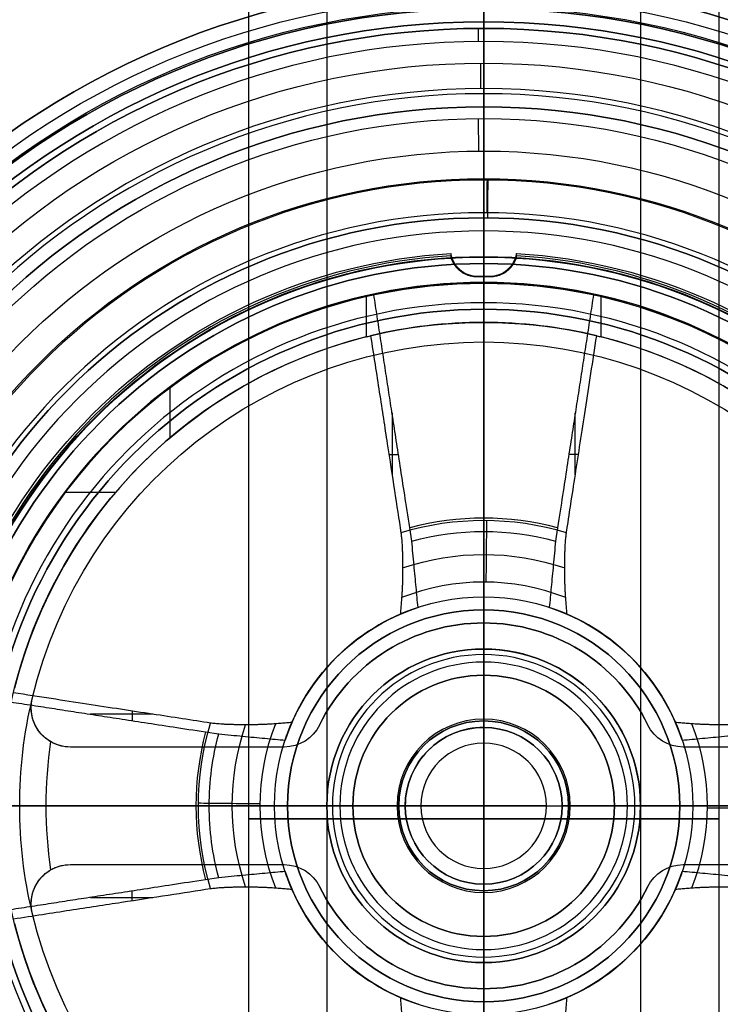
# Model space of a CAD drawing. Header units: centimetres. Extents: x -14.2 to 14.2, y -23.9 to 0.
# Tile 76 of 256: x -1.8 to 0.9, y -20.8 to -17. Entities that reach past the tile are written whole.
import ezdxf

# ---------------------------------------------------------------- set-up
doc = ezdxf.new("R2010")
doc.units = ezdxf.units.CM
doc.layers.add('Default', color=7, linetype='Continuous', true_color=0x000000)

# ---------------------------------------------------------------- blocks, each defined once
blk = doc.blocks.new('Block 10')
at = {"layer": 'Default'}
for p, q in [((-0.75, -11.9, 20), (-3.15, -11.9, 20)), ((0, -15.75, 19.25), (0, -11.9, 19.25)), ((0, -15.75, 20.75), (0, -11.9, 20.75)), ((0, -11.9, 16.85), (0, -11.9, 19.25)), ((0, -11.9, 20.75), (0, -11.9, 23.15)), ((3.15, -11.9, 20), (0.75, -11.9, 20)), ((0, -12.75, 16.85), (0, -12.75, 17.9)), ((0, -12.75, 17.9), (0, -13.05, 17.9)), ((0, -13.3696, 17.75), (0, -12.85, 16.85)), ((0, -13.483, 18.15), (0, -13.05, 17.9)), ((0, -13.483, 18.15), (0, -14.45, 18.15)), ((0, -13.75, 17), (0, -13.5, 17)), ((0, -13.5, 17), (0, -13.5, 17.898)), ((0, -13.75, 17), (0, -13.75, 17.9972)), ((0, -13.8026, 18), (0, -14.5905, 18)), ((-1.4086, -14.25, 18.8006), (-1.6005, -14.25, 18.8006)), ((-1.1994, -14.25, 18.5914), (-1.1994, -14.25, 18.3995)), ((-1.0916, -15.7748, 20), (-1.85, -14.45, 20)), ((0, -15.7748, 18.9084), (0, -14.45, 18.15)), ((-1.05, -16.25, 20), (-2, -14.5905, 20)), ((0, -16.25, 18.95), (0, -14.5905, 18)), ((-1.3446, -15.249, 20.3626), (-1.3446, -15.6674, 20.326)), ((-1.3446, -15.249, 19.6374), (-1.3446, -15.6674, 19.674)), ((-0.3626, -15.249, 18.6554), (-0.326, -15.6674, 18.6554)), ((0.3626, -15.249, 18.6554), (0.326, -15.6674, 18.6554)), ((-1.5041, -15.3864, 20.3506), (-1.2663, -15.3864, 20.3506)), ((-1.2663, -15.3864, 19.6494), (-1.5041, -15.3864, 19.6494)), ((-0.3506, -15.3864, 18.4959), (-0.3506, -15.3864, 18.7337)), ((0.3506, -15.3864, 18.7337), (0.3506, -15.3864, 18.4959)), ((-0.8, -15.75, 20), (-0.8562, -15.8062, 20)), ((-0.8, -15.75, 20), (-0.75, -15.75, 20)), ((0, -15.75, 19.2), (0, -15.75, 19.25)), ((0, -15.75, 20.75), (0, -15.75, 20.8)), ((0, -15.75, 19.2), (0, -15.8062, 19.1438)), ((0.75, -15.75, 20), (0.8, -15.75, 20)), ((0.8, -15.75, 20), (0.8562, -15.8062, 20)), ((0, -16.05, 17.2555), (0, -16.05, 17.3697)), ((0, -16.0861, 17.1579), (0, -16.3051, 16.9024)), ((0, -16.2832, 17.6055), (0, -16.1168, 17.4945)), ((0, -16.85, 20.5), (0, -16.25, 21.05)), ((0, -16.85, 19.5), (0, -16.25, 18.95)), ((0, -16.55, 17.975), (0, -16.35, 17.975)), ((0, -16.35, 17.7303), (0, -16.35, 17.975)), ((-0.3, -16.723, 20), (-0.6, -16.423, 20)), ((0, -16.423, 19.4), (0, -16.45, 19.4)), ((0, -16.423, 20.6), (0, -16.45, 20.6)), ((0.3, -16.723, 20), (0.6, -16.423, 20)), ((-0.023, -16.45, 17.975), (0.023, -16.45, 17.975)), ((0, -16.725, 20.325), (0, -16.45, 20.6)), ((0, -16.725, 19.675), (0, -16.45, 19.4)), ((0, -16.45, 16.95), (0, -16.45, 17.025)), ((0, -16.65, 17.025), (0, -16.45, 17.025)), ((0, -16.45, 17.275), (0, -16.45, 17.325)), ((0, -16.55, 17.275), (0, -16.45, 17.275)), ((0, -16.55, 17.325), (0, -16.45, 17.325)), ((0, -16.55, 17.8), (0, -16.55, 17.975)), ((0, -16.65, 17.9), (0, -16.55, 17.8)), ((0, -16.55, 17.275), (0, -16.55, 17.325)), ((0, -18.05, 17.9), (0, -16.65, 17.9)), ((-0.3, -19.05, 20), (-0.3, -16.723, 20)), ((0, -16.7, 17.075), (0, -16.7, 17.6)), ((0, -16.725, 19.675), (0, -16.85, 19.675)), ((0, -16.725, 20.325), (0, -16.85, 20.325)), ((0.3, -19.05, 20), (0.3, -16.723, 20)), ((-0.5, -16.85, 20), (-0.325, -16.85, 20)), ((0, -16.85, 19.5), (0, -16.85, 19.675)), ((0, -16.85, 20.325), (0, -16.85, 20.5)), ((0, -18.15, 17.75), (0, -16.85, 17.75)), ((0.325, -16.85, 20), (0.5, -16.85, 20)), ((0, -18.85, 18.1), (0, -18.05, 18.1)), ((0, -18.05, 17.9), (0, -18.05, 18.1)), ((0, -18.251, 17.925), (0, -18.15, 17.75)), ((0, -19.35, 17.925), (0, -18.251, 17.925)), ((-0.5, -18.85, 20), (-1.9, -18.85, 20)), ((-1.7311, -18.85, 19.625), (-1.7311, -19.4963, 19.625)), ((-1.7311, -18.85, 20.375), (-1.7311, -19.4963, 20.375)), ((-1.172, -18.85, 19.775), (-1.172, -19.4, 19.775)), ((-1.172, -18.85, 20.225), (-1.172, -19.4, 20.225)), ((0, -19.05, 19.7), (0, -18.85, 19.5)), ((0, -19.05, 20.3), (0, -18.85, 20.5)), ((0, -18.85, 18.1), (0, -18.85, 18.225)), ((0, -18.85, 19.3), (0, -18.85, 19.5)), ((0, -18.85, 20.5), (0, -18.85, 20.7)), ((0, -18.85, 19.3), (0, -19.4, 19.3)), ((0, -18.85, 18.225), (0, -19.5, 18.225)), ((0, -18.85, 20.7), (0, -19.4, 20.7)), ((1.9, -18.85, 20), (0.5, -18.85, 20)), ((-0.7628, -19.125, 19.775), (-1.5811, -19.125, 19.775)), ((-1.5811, -19.125, 20.225), (-0.7628, -19.125, 20.225)), ((1.5811, -19.125, 19.775), (0.7628, -19.125, 19.775)), ((0.7628, -19.125, 20.225), (1.5811, -19.125, 20.225)), ((0, -19.5, 18.075), (0, -19.35, 17.925)), ((-1.675, -19.4, 20), (-1.775, -19.5, 20)), ((-0.6, -19.4, 20), (-1.675, -19.4, 20)), ((0, -19.4, 19.3), (0, -19.4, 19.4)), ((0, -19.4, 20.6), (0, -19.4, 20.7)), ((0, -19.95, 19.4), (0, -19.4, 19.4)), ((0, -19.95, 20.6), (0, -19.4, 20.6)), ((1.675, -19.4, 20), (0.6, -19.4, 20)), ((0, -19.5, 18.075), (0, -19.5, 18.225)), ((0, -20, 19.45), (0, -19.95, 19.4)), ((0, -20, 20.55), (0, -19.95, 20.6)), ((-0.3, -20, 20), (-0.55, -20, 20)), ((-0.3, -20.29, 20), (-0.3, -20, 20)), ((0, -20, 19.45), (0, -20, 19.7)), ((0, -20, 20.3), (0, -20, 20.55)), ((0.55, -20, 20), (0.3, -20, 20)), ((0.3, -20.29, 20), (0.3, -20, 20)), ((-0.24, -20.35, 20), (-0.3, -20.29, 20)), ((0.24, -20.35, 20), (0.3, -20.29, 20)), ((0.24, -20.35, 20), (-0.24, -20.35, 20)), ((0, -20.35, 20.24), (0, -20.35, 19.76))]:
    blk.add_line(p, q, dxfattribs=at)
at = {"layer": 'Default', "extrusion": (0, 0, -1)}
for start, end in [(86.47188, 90), (90, 93.52812)]:
    blk.add_arc((0, -61.2125, -20), 49.6625, start, end, dxfattribs=at)
at = {"layer": 'Default', "extrusion": (1, 0, 0)}
blk.add_arc((-61.2125, 20), 49.6625, 356.47188, 0, dxfattribs=at)
at = {"layer": 'Default', "extrusion": (-1, 0, 0)}
for centre, radius, start, end in [((61.2125, 20), 49.6625, 176.47188, 180), ((13.8026, 17.5), 0.5, 127.2473, 150), ((13.8026, 17.5), 0.5, 90, 96.0419)]:
    blk.add_arc(centre, radius, start, end, dxfattribs=at)
at = {"layer": 'Default', "extrusion": (0, -1, 0)}
for centre, radius, start, end in [((0, 20, 11.6441), 3.0562, 0, 180), ((0, 20, 11.6441), 3.0562, 180, 0), ((0, 20, 11.7439), 3.15, 180, 0), ((0, 20, 11.7439), 3.15, 0, 180), ((0, 20, 11.9), 0.75, 180, 0), ((0, 20, 11.9), 0.75, 0, 180), ((0, 20, 12.75), 3.15, 0, 180), ((0, 20, 12.75), 3.15, 180, 0), ((0, 20, 12.8), 3.15, 0, 180), ((0, 20, 12.8), 3.15, 180, 0), ((0, 20, 12.85), 3.15, 180, 0), ((0, 20, 12.85), 3.15, 0, 180), ((0, 20, 12.9), 2.1, 0, 180), ((0, 20, 12.9), 2.1, 180, 0), ((0, 20, 13.483), 1.85, 0, 180), ((0, 20, 13.483), 1.85, 180, 0), ((0, 20, 13.5), 3, 0, 180), ((0, 20, 13.5), 3, 180, 0), ((0, 20, 13.5), 2.102, 0, 180), ((0, 20, 13.5), 2.102, 180, 0), ((0, 20, 13.75), 2.0028, 0, 180), ((0, 20, 13.8026), 2, 0, 180), ((0, 20, 13.8026), 2, 180, 0), ((0, 20, 13.9665), 1.85, 0, 180), ((0, 20, 13.9665), 1.85, 180, 0), ((0, 20, 14.1966), 2, 0, 180), ((0, 20, 14.1966), 2, 180, 0), ((0, 20, 14.25), 2, 283.0029, 346.9971), ((0, 20, 15.7748), 1.0916, 163.14, 196.86), ((0, 20, 15.75), 0.8, 156.5181, 203.4819), ((0, 20, 15.75), 0.8, 113.4819, 156.5181), ((0, 20, 15.75), 0.8, 203.4819, 246.5181), ((0, 20, 15.75), 0.8, 66.5181, 113.4819), ((0, 20, 15.75), 0.8, 246.5181, 293.4819), ((0, 20, 15.75), 0.8, 23.4819, 66.5181), ((0, 20, 15.75), 0.8, 293.4819, 336.5181), ((0, 20, 15.75), 0.8, 336.5181, 23.4819), ((0, 20, 15.85), 0.9619, 161.1962, 198.8038), ((0, 20, 15.85), 0.9619, 251.1962, 288.8038), ((0, 20, 16.05), 2.6303, 180, 0), ((0, 20, 16.0861), 2.8421, 180, 0), ((0, 20, 16.1168), 2.5055, 0, 180), ((0, 20, 16.1168), 2.5055, 180, 0), ((0, 20, 16.1364), 0.8, 110.8673, 159.1327), ((0, 20, 16.1364), 0.8, 200.8673, 249.1327), ((0, 20, 16.1364), 0.8, 20.8673, 69.1327), ((0, 20, 16.1364), 0.8, 290.8673, 339.1327), ((0, 20, 16.25), 1.05, 164.8156, 180), ((0, 20, 16.25), 1.05, 180, 195.1844), ((0, 20, 16.25), 1.05, 254.8156, 285.1844), ((0, 20, 16.3051), 3.0976, 180, 0), ((0, 20, 16.2832), 2.3945, 0, 180), ((0, 20, 16.35), 2.1175, 183.3842, 266.6158), ((0, 20, 16.35), 2.1175, 93.3842, 176.6158), ((0, 20, 16.35), 2.1175, 3.3842, 86.6158), ((0, 20, 16.35), 2.1175, 273.3842, 356.6158), ((0, 20, 16.423), 0.6, 180, 270), ((0, 20, 16.423), 0.6, 90, 180), ((0, 20, 16.423), 0.6, 270, 0), ((0, 20, 16.423), 0.6, 0, 90), ((0, 20, 16.45), 3.05, 180, 0), ((0, 20, 16.45), 3.05, 0, 180), ((0, 20, 16.45), 2.975, 180, 0), ((0, 20, 16.45), 2.975, 0, 180), ((0, 20, 16.45), 2.675, 180, 0), ((0, 20, 16.45), 2.675, 0, 180), ((0, 20, 16.4365), 0.6, 180, 0), ((0, 20, 16.4365), 0.6, 0, 180), ((0, 20, 16.45), 0.6, 0, 180), ((0, 20, 16.45), 0.6, 180, 0), ((0, 20, 16.55), 2.675, 180, 0), ((0, 20, 16.55), 2.675, 0, 180), ((0, 20, 16.55), 2.2, 0, 180), ((0, 20, 16.55), 2.1, 183.4125, 266.5875), ((0, 20, 16.55), 2.1, 93.4125, 176.5875), ((0, 20, 16.55), 2.1, 3.4125, 86.5875), ((0, 20, 16.55), 2.1, 273.4125, 356.5875), ((0, 20, 16.65), 3.05, 180, 0), ((0, 20, 16.65), 3.05, 0, 180), ((0, 20, 16.65), 2.1, 180, 0), ((0, 20, 16.65), 2.1, 0, 180), ((0, 20, 16.7), 2.4, 0, 180), ((0, 20, 16.7), 2.4, 180, 0), ((0, 20, 16.725), 0.325, 180, 0), ((0, 20, 16.725), 0.325, 0, 180), ((0, 20, 16.7875), 0.325, 180, 0), ((0, 20, 16.7875), 0.325, 0, 180), ((0, 20, 16.85), 2.25, 0, 180), ((0, 20, 16.85), 2.25, 180, 0), ((0, 20, 18.05), 1.9, 180, 0), ((0, 20, 18.05), 1.9, 0, 180), ((-1.5811, 19.625, 18.85), 0.15, 90, 193.3424), ((-1.5811, 20.375, 18.85), 0.15, 166.6576, 270), ((0, 20, 18.85), 1.775, 193.3424, 346.6576), ((0, 20, 18.85), 1.775, 13.3424, 166.6576), ((-0.7628, 19.625, 18.85), 0.15, 26.179, 90), ((-0.7628, 20.375, 18.85), 0.15, 270, 333.821), ((0, 20, 18.85), 0.5, 180, 0), ((0, 20, 18.85), 0.5, 0, 180), ((0.7628, 19.625, 18.85), 0.15, 90, 153.821), ((0.7628, 20.375, 18.85), 0.15, 206.179, 270), ((-0.7628, 19.625, 19.125), 0.15, 26.179, 90), ((-0.7628, 20.375, 19.125), 0.15, 270, 333.821), ((0, 20, 19.125), 0.7, 206.179, 333.821), ((0, 20, 19.125), 0.7, 26.179, 153.821), ((0.7628, 19.625, 19.125), 0.15, 90, 153.821), ((0.7628, 20.375, 19.125), 0.15, 206.179, 270), ((-1.5811, 19.625, 19.175), 0.15, 90, 193.3424), ((-1.5811, 20.375, 19.175), 0.15, 166.6576, 270), ((0, 20, 19.175), 1.775, 193.3424, 346.6576), ((0, 20, 19.175), 1.775, 13.3424, 166.6576), ((0, 20, 19.35), 2.075, 180, 0), ((-1.5811, 19.625, 19.4), 0.15, 90, 120.3385), ((-1.5811, 20.375, 19.4), 0.15, 239.6615, 270), ((-0.7628, 19.625, 19.4), 0.15, 26.179, 90), ((-0.7628, 20.375, 19.4), 0.15, 270, 333.821), ((0, 20, 19.4), 0.6, 180, 0), ((0, 20, 19.4), 0.6, 0, 180), ((0.7628, 19.625, 19.4), 0.15, 90, 153.821), ((0.7628, 20.375, 19.4), 0.15, 206.179, 270), ((0, 20, 19.5), 1.775, 166.6576, 193.3424), ((0, 20, 19.5), 1.775, 193.3424, 346.6576), ((0, 20, 19.5), 1.775, 13.3424, 166.6576), ((0, 20, 19.95), 0.6, 0, 180), ((0, 20, 20), 0.3, 90, 270), ((0, 20, 20), 0.3, 270, 90)]:
    blk.add_arc(centre, radius, start, end, dxfattribs=at)
at = {"layer": 'Default', "extrusion": (0, 1, 0)}
for centre, radius, start, end in [((0, 20, -11.822), 3.15, 180, 0), ((0, 20, -11.822), 3.15, 0, 180), ((0, 20, -11.9), 3.15, 180, 0), ((0, 20, -11.9), 3.15, 0, 180), ((0, 20, -12.75), 2.1, 0, 180), ((0, 20, -12.75), 2.1, 180, 0), ((0, 20, -13.05), 2.1, 0, 180), ((0, 20, -13.05), 2.1, 180, 0), ((0, 20, -13.3696), 2.25, 0, 180), ((0, 20, -13.3696), 2.25, 180, 0), ((0, 20, -13.625), 3, 0, 180), ((0, 20, -13.625), 3, 180, 360), ((0, 20, -13.75), 3, 0, 180), ((0, 20, -13.75), 3, 180, 0), ((0, 20, -13.75), 2.0028, 180, 0), ((0, 20, -13.825), 0.75, 180, 0), ((0, 20, -13.825), 0.75, 0, 180), ((0, 20, -14.25), 2, 13.0029, 76.9971), ((0, 20, -14.25), 2, 283.0029, 346.9971), ((0, 20, -14.25), 1.85, 14.078, 75.922), ((0, 20, -14.25), 1.85, 284.078, 345.922), ((0, 20, -14.25), 2, 103.0029, 166.9971), ((0, 20, -14.25), 1.85, 104.078, 165.922), ((0, 20, -14.25), 1.85, 194.078, 255.922), ((0, 20, -14.45), 1.85, 256.48, 283.52), ((0, 20, -14.5905), 2, 257.8716, 282.1284), ((0, 20, -15.75), 0.75, 180, 0), ((0, 20, -15.75), 0.75, 0, 180), ((0, 20, -15.7748), 1.0916, 253.14, 286.86), ((0, 20, -15.8062), 0.8562, 338.4973, 21.5027), ((0, 20, -15.8062), 0.8562, 248.4973, 291.5027), ((0, 20, -15.8062), 0.8562, 158.4973, 201.5027), ((0, 20, -16.05), 2.7445, 0, 180), ((0, 20, -16.05), 2.7445, 180, 0), ((0, 20, -16.05), 2.7445, 180, 0), ((0, 20, -16.05), 2.6303, 0, 180), ((0, 20, -16.0861), 2.8421, 0, 180), ((0, 20, -16.1612), 1.1008, 345.115, 14.885), ((0, 20, -16.1612), 1.1008, 255.115, 284.885), ((0, 20, -16.3051), 3.0976, 0, 180), ((0, 20, -16.2832), 2.3945, 180, 0), ((0, 20, -16.35), 2.2697, 0, 180), ((0, 20, -16.35), 2.2697, 180, 0), ((0, 20, -16.419), 3.15, 0, 180), ((0, 20, -16.419), 3.15, 180, 0), ((0, 20, -16.45), 2.725, 180, 0), ((0, 20, -16.45), 2.725, 0, 180), ((0, 20, -16.45), 2.1087, 273.3983, 356.6017), ((0, 20, -16.45), 2.1087, 183.3983, 266.6017), ((0, 20, -16.5), 2.725, 180, 360), ((0, 20, -16.5), 2.725, 0, 180), ((0, 20, -16.5), 2.675, 180, 0), ((0, 20, -16.5), 2.675, 0, 180), ((0, 20, -16.5345), 3.15, 0, 180), ((0, 20, -16.5345), 3.15, 180, 0), ((0, 20, -16.5227), 0.8, 18.2976, 71.7024), ((0, 20, -16.5227), 0.8, 288.2976, 341.7024), ((0, 20, -16.5227), 0.8, 108.2976, 161.7024), ((0, 20, -16.5227), 0.8, 198.2976, 251.7024), ((0, 20, -16.55), 3.05, 180, 0), ((0, 20, -16.55), 3.05, 0, 180), ((0, 20, -16.55), 2.975, 180, 0), ((0, 20, -16.55), 2.975, 0, 180), ((0, 20, -16.55), 2.725, 180, 0), ((0, 20, -16.55), 2.725, 0, 180), ((0, 20, -16.55), 2.2, 180, 0), ((0, 20, -16.65), 3.15, 0, 180), ((0, 20, -16.65), 3.15, 180, 0), ((0, 20, -16.65), 2.975, 180, 0), ((0, 20, -16.65), 2.975, 0, 180), ((0, 20, -16.6915), 0.3315, 270, 90), ((0, 20, -16.6915), 0.3315, 90, 270), ((0, 20, -16.7), 2.925, 0, 180), ((0, 20, -16.7), 2.925, 180, 0), ((0, 20, -16.7), 2.925, 0, 180), ((0, 20, -16.7), 2.925, 180, 0), ((0, 20, -16.7185), 0.3315, 0, 180), ((0, 20, -16.7185), 0.3315, 180, 0), ((0, 20, -16.723), 0.3, 270, 90), ((0, 20, -16.723), 0.3, 90, 270), ((0, 20, -16.764), 0.5788, 0, 180), ((0, 20, -16.764), 0.5788, 180, 0), ((0, 20, -16.85), 0.5, 0, 180), ((0, 20, -16.85), 0.5, 180, 0), ((0, 20, -16.85), 0.325, 180, 0), ((0, 20, -16.85), 0.325, 0, 180), ((0, 20, -17.35), 2.1, 180, 0), ((0, 20, -17.35), 2.1, 0, 180), ((0, 20, -17.5), 2.25, 0, 180), ((0, 20, -17.5), 2.25, 180, 0), ((0, 20, -17.8865), 0.3, 270, 90), ((0, 20, -17.8865), 0.3, 90, 270), ((0, 20, -18.05), 2.1, 180, 0), ((0, 20, -18.05), 2.1, 0, 180), ((0, 20, -18.15), 2.25, 0, 180), ((0, 20, -18.15), 2.25, 180, 0), ((0, 20, -18.251), 2.075, 180, 0), ((0, 20, -18.251), 2.075, 0, 180), ((0, 20, -18.45), 1.9, 180, 0), ((0, 20, -18.45), 1.9, 0, 180), ((0, 20, -18.8005), 2.075, 0, 180), ((0, 20, -18.8005), 2.075, 180, 0), ((0, 20, -18.85), 1.9, 180, 0), ((0, 20, -18.85), 1.9, 0, 180), ((0, 20, -18.85), 0.7, 206.179, 333.821), ((0, 20, -18.85), 0.7, 26.179, 153.821), ((0, 20, -19.05), 0.3, 270, 0), ((0, 20, -19.05), 0.3, 0, 90), ((0, 20, -19.05), 0.3, 180, 270), ((0, 20, -19.05), 0.3, 90, 180), ((0, 20, -19.35), 2.075, 0, 180), ((0, 20, -19.4), 1.675, 351.5705, 8.4295), ((0, 20, -19.4), 0.7, 206.179, 333.821), ((0, 20, -19.4), 0.7, 26.179, 153.821), ((0, 20, -19.5), 1.925, 0, 180), ((0, 20, -19.5), 1.925, 180, 0), ((0, 20, -19.675), 0.6, 180, 0), ((0, 20, -19.675), 0.6, 0, 180), ((0, 20, -19.95), 0.6, 180, 0), ((0, 20, -20), 0.55, 180, 0), ((0, 20, -20), 0.55, 0, 180), ((0, 20, -20.145), 0.3, 270, 90), ((0, 20, -20.145), 0.3, 90, 270), ((0, 20, -20.29), 0.3, 270, 90), ((0, 20, -20.29), 0.3, 90, 270), ((0, 20, -20.35), 0.24, 270, 90), ((0, 20, -20.35), 0.24, 90, 270)]:
    blk.add_arc(centre, radius, start, end, dxfattribs=at)
at = {"layer": 'Default', "extrusion": (-0.010009, 0, 0.99995)}
blk.add_arc((-0.7617, -15.7006, 19.999), 0.1494, 209.79, 315, dxfattribs=at)
at = {"layer": 'Default', "extrusion": (-0.99995, 0, -0.010009)}
blk.add_arc((15.7006, 19.0371, -0.2002), 0.1494, 299.79, 45, dxfattribs=at)
at = {"layer": 'Default', "extrusion": (0.010009, 0, -0.99995)}
blk.add_arc((-1.1621, -15.7006, -19.999), 0.1494, 209.79, 315, dxfattribs=at)
at = {"layer": 'Default', "extrusion": (0.999968, 0, -0.007962)}
blk.add_arc((-16.2, 17.3691, -0.1592), 0.15, 0, 56.3099, dxfattribs=at)
at = {"layer": 'Default', "extrusion": (0.99999, 0, -0.004438)}
blk.add_arc((-16.2, 17.2553, -0.0888), 0.15, 319.3987, 0, dxfattribs=at)
at = {"layer": 'Default', "extrusion": (0.999983, 0, 0.005875)}
blk.add_arc((-16.2, 17.7299, 0.1175), 0.15, 180, 236.3099, dxfattribs=at)
at = {"layer": 'Default', "extrusion": (0.999978, 0, -0.006705)}
blk.add_arc((-16.65, 17.0746, -0.1341), 0.05, 180, 270, dxfattribs=at)
at = {"layer": 'Default', "extrusion": (0.999979, 0, 0.006542)}
blk.add_arc((-16.85, 17.5996, 0.1308), 0.15, 0, 90, dxfattribs=at)
at = {"layer": 'Default'}
for points, degree in [([(-0.75, -15.75, 20), (-0.75, -13.825, 20), (-0.75, -11.9, 20)], 2), ([(0.75, -11.9, 20), (0.75, -13.825, 20), (0.75, -15.75, 20)], 2), ([(-0.4202, -14.5905, 18.0446), (-0.4301, -14.477, 18.0468), (-0.4401, -14.3635, 18.049), (-0.45, -14.25, 18.0513)], 3), ([(-0.45, -14.25, 18.0513), (-0.45, -14.25, 18.1284), (-0.45, -14.25, 18.2056)], 2), ([(-0.45, -14.25, 18.2056), (-0.4442, -14.3167, 18.2041), (-0.4383, -14.3833, 18.2027), (-0.4325, -14.45, 18.2013)], 3), ([(0.45, -14.25, 18.0513), (0.4401, -14.3635, 18.049), (0.4301, -14.477, 18.0468), (0.4202, -14.5905, 18.0446)], 3), ([(0.4325, -14.45, 18.2013), (0.4383, -14.3833, 18.2027), (0.4442, -14.3167, 18.2041), (0.45, -14.25, 18.2056)], 3), ([(0.45, -14.25, 18.2056), (0.45, -14.25, 18.1284), (0.45, -14.25, 18.0513)], 2), ([(-1.7987, -14.45, 20.4325), (-1.7236, -14.5824, 20.4209), (-1.5795, -14.8359, 20.3987), (-1.3829, -15.1818, 20.3685), (-1.2041, -15.4956, 20.341), (-1.0959, -15.6851, 20.3244), (-1.0447, -15.7748, 20.3166)], 3), ([(-1.0447, -15.7748, 19.6834), (-1.1144, -15.6529, 19.6727), (-1.2631, -15.3921, 19.6499), (-1.5132, -14.9528, 19.6115), (-1.7003, -14.6234, 19.5827), (-1.7987, -14.45, 19.5675)], 3), ([(-0.4325, -14.45, 18.2013), (-0.4209, -14.5824, 18.2764), (-0.3987, -14.8359, 18.4205), (-0.3685, -15.1818, 18.6171), (-0.341, -15.4956, 18.7959), (-0.3244, -15.6851, 18.9041), (-0.3166, -15.7748, 18.9553)], 3), ([(0.3166, -15.7748, 18.9553), (0.3273, -15.6529, 18.8856), (0.3501, -15.3921, 18.7369), (0.3885, -14.9528, 18.4868), (0.4173, -14.6234, 18.2997), (0.4325, -14.45, 18.2013)], 3), ([(-1.0133, -16.25, 20.275), (-1.0599, -16.1682, 20.2822), (-1.1478, -16.0137, 20.2957), (-1.2621, -15.8127, 20.3133), (-1.3636, -15.634, 20.3289), (-1.4553, -15.4723, 20.3431), (-1.5408, -15.3216, 20.3562), (-1.6234, -15.1761, 20.369), (-1.7064, -15.0298, 20.3818), (-1.7894, -14.8832, 20.3946), (-1.8725, -14.7367, 20.4074), (-1.9278, -14.6392, 20.4159), (-1.9554, -14.5905, 20.4202)], 3), ([(-1.9554, -14.5905, 19.5798), (-1.9276, -14.6395, 19.5841), (-1.872, -14.7375, 19.5927), (-1.7883, -14.8852, 19.6056), (-1.7046, -15.0329, 19.6185), (-1.6211, -15.1801, 19.6314), (-1.5382, -15.3263, 19.6442), (-1.4525, -15.4773, 19.6574), (-1.3608, -15.6389, 19.6715), (-1.2597, -15.8169, 19.6871), (-1.1463, -16.0164, 19.7045), (-1.0594, -16.1692, 19.7179), (-1.0133, -16.25, 19.725)], 3), ([(-0.275, -16.25, 18.9867), (-0.2822, -16.1682, 18.9401), (-0.2957, -16.0137, 18.8522), (-0.3133, -15.8127, 18.7379), (-0.3289, -15.634, 18.6364), (-0.3431, -15.4723, 18.5447), (-0.3562, -15.3216, 18.4592), (-0.369, -15.1761, 18.3766), (-0.3818, -15.0298, 18.2936), (-0.3946, -14.8832, 18.2106), (-0.4074, -14.7367, 18.1275), (-0.4159, -14.6392, 18.0722), (-0.4202, -14.5905, 18.0446)], 3), ([(0.4202, -14.5905, 18.0446), (0.4159, -14.6395, 18.0724), (0.4073, -14.7375, 18.128), (0.3944, -14.8852, 18.2117), (0.3815, -15.0329, 18.2954), (0.3686, -15.1801, 18.3789), (0.3558, -15.3263, 18.4618), (0.3426, -15.4773, 18.5475), (0.3285, -15.6389, 18.6392), (0.3129, -15.8169, 18.7403), (0.2955, -16.0164, 18.8537), (0.2821, -16.1692, 18.9406), (0.275, -16.25, 18.9867)], 3), ([(-1.0447, -15.7748, 20.3166), (-1.0422, -15.779, 20.3162), (-1.037, -15.7873, 20.3155), (-1.0277, -15.7989, 20.3145), (-1.0173, -15.8095, 20.3136), (-1.0058, -15.8191, 20.3127), (-0.9931, -15.8277, 20.312), (-0.9796, -15.8349, 20.3113), (-0.9652, -15.8409, 20.3108), (-0.9501, -15.8455, 20.3104), (-0.9344, -15.8485, 20.3101), (-0.9183, -15.8501, 20.31), (-0.9019, -15.85, 20.31), (-0.8855, -15.8484, 20.3102), (-0.8692, -15.8451, 20.3104), (-0.8531, -15.8402, 20.3109), (-0.8377, -15.8338, 20.3114), (-0.823, -15.826, 20.3121), (-0.8091, -15.8168, 20.3129), (-0.8007, -15.8099, 20.3135), (-0.7966, -15.8062, 20.3138)], 3), ([(-0.7966, -15.8062, 19.6862), (-0.8007, -15.8099, 19.6865), (-0.8091, -15.8168, 19.6871), (-0.823, -15.826, 19.6879), (-0.8377, -15.8338, 19.6886), (-0.8531, -15.8402, 19.6891), (-0.8692, -15.8451, 19.6896), (-0.8855, -15.8484, 19.6898), (-0.9019, -15.85, 19.69), (-0.9183, -15.8501, 19.69), (-0.9344, -15.8485, 19.6899), (-0.9501, -15.8455, 19.6896), (-0.9652, -15.8409, 19.6892), (-0.9796, -15.8349, 19.6887), (-0.9931, -15.8277, 19.688), (-1.0058, -15.8191, 19.6873), (-1.0173, -15.8095, 19.6864), (-1.0277, -15.7989, 19.6855), (-1.037, -15.7873, 19.6845), (-1.0422, -15.779, 19.6838), (-1.0447, -15.7748, 19.6834)], 3), ([(-0.7966, -15.8062, 20.3138), (-0.7892, -15.7996, 20.3144), (-0.7747, -15.7865, 20.3156), (-0.7538, -15.7678, 20.3172), (-0.7403, -15.7558, 20.3183), (-0.7337, -15.75, 20.3188)], 3), ([(-0.7337, -15.75, 19.6812), (-0.7403, -15.7558, 19.6817), (-0.7538, -15.7678, 19.6828), (-0.7747, -15.7865, 19.6844), (-0.7892, -15.7996, 19.6856), (-0.7966, -15.8062, 19.6862)], 3), ([(-0.7337, -15.75, 20.3188), (-0.7435, -16.0075, 20.2962), (-0.7521, -16.2651, 20.2737), (-0.7596, -16.5227, 20.2512)], 3), ([(-0.7596, -16.5227, 19.7488), (-0.7521, -16.2651, 19.7263), (-0.7435, -16.0075, 19.7038), (-0.7337, -15.75, 19.6812)], 3), ([(-0.3188, -15.75, 20.7337), (-0.3183, -15.7558, 20.7403), (-0.3172, -15.7678, 20.7538), (-0.3156, -15.7865, 20.7747), (-0.3144, -15.7996, 20.7892), (-0.3138, -15.8062, 20.7966)], 3), ([(-0.2512, -16.5227, 20.7596), (-0.2737, -16.2651, 20.7521), (-0.2962, -16.0075, 20.7435), (-0.3188, -15.75, 20.7337)], 3), ([(-0.3138, -15.8062, 19.2034), (-0.3144, -15.7996, 19.2108), (-0.3156, -15.7865, 19.2253), (-0.3172, -15.7678, 19.2462), (-0.3183, -15.7558, 19.2597), (-0.3188, -15.75, 19.2663)], 3), ([(-0.3188, -15.75, 19.2663), (-0.2962, -16.0075, 19.2565), (-0.2737, -16.2651, 19.2479), (-0.2512, -16.5227, 19.2404)], 3), ([(-0.3166, -15.7748, 18.9553), (-0.3162, -15.779, 18.9578), (-0.3155, -15.7873, 18.963), (-0.3145, -15.7989, 18.9723), (-0.3136, -15.8095, 18.9827), (-0.3127, -15.8191, 18.9942), (-0.312, -15.8277, 19.0069), (-0.3113, -15.8349, 19.0204), (-0.3108, -15.8409, 19.0348), (-0.3104, -15.8455, 19.0499), (-0.3101, -15.8485, 19.0656), (-0.31, -15.8501, 19.0817), (-0.31, -15.85, 19.0981), (-0.3102, -15.8484, 19.1145), (-0.3104, -15.8451, 19.1308), (-0.3109, -15.8402, 19.1469), (-0.3114, -15.8338, 19.1623), (-0.3121, -15.826, 19.177), (-0.3129, -15.8168, 19.1909), (-0.3135, -15.8099, 19.1993), (-0.3138, -15.8062, 19.2034)], 3), ([(0.3188, -15.75, 20.7337), (0.2962, -16.0075, 20.7435), (0.2737, -16.2651, 20.7521), (0.2512, -16.5227, 20.7596)], 3), ([(0.2512, -16.5227, 19.2404), (0.2737, -16.2651, 19.2479), (0.2962, -16.0075, 19.2565), (0.3188, -15.75, 19.2663)], 3), ([(0.3138, -15.8062, 19.2034), (0.3135, -15.8099, 19.1993), (0.3129, -15.8168, 19.1909), (0.3121, -15.826, 19.177), (0.3114, -15.8338, 19.1623), (0.3109, -15.8402, 19.1469), (0.3104, -15.8451, 19.1308), (0.3102, -15.8484, 19.1145), (0.31, -15.85, 19.0981), (0.31, -15.8501, 19.0817), (0.3101, -15.8485, 19.0656), (0.3104, -15.8455, 19.0499), (0.3108, -15.8409, 19.0348), (0.3113, -15.8349, 19.0204), (0.312, -15.8277, 19.0069), (0.3127, -15.8191, 18.9942), (0.3136, -15.8095, 18.9827), (0.3145, -15.7989, 18.9723), (0.3155, -15.7873, 18.963), (0.3162, -15.779, 18.9578), (0.3166, -15.7748, 18.9553)], 3), ([(0.3138, -15.8062, 20.7966), (0.3144, -15.7996, 20.7892), (0.3156, -15.7865, 20.7747), (0.3172, -15.7678, 20.7538), (0.3183, -15.7558, 20.7403), (0.3188, -15.75, 20.7337)], 3), ([(0.3188, -15.75, 19.2663), (0.3183, -15.7558, 19.2597), (0.3172, -15.7678, 19.2462), (0.3156, -15.7865, 19.2253), (0.3144, -15.7996, 19.2108), (0.3138, -15.8062, 19.2034)], 3), ([(0.7337, -15.75, 20.3188), (0.7403, -15.7558, 20.3183), (0.7538, -15.7678, 20.3172), (0.7747, -15.7865, 20.3156), (0.7892, -15.7996, 20.3144), (0.7966, -15.8062, 20.3138)], 3), ([(0.7596, -16.5227, 20.2512), (0.7521, -16.2651, 20.2737), (0.7435, -16.0075, 20.2962), (0.7337, -15.75, 20.3188)], 3), ([(0.7966, -15.8062, 19.6862), (0.7892, -15.7996, 19.6856), (0.7747, -15.7865, 19.6844), (0.7538, -15.7678, 19.6828), (0.7403, -15.7558, 19.6817), (0.7337, -15.75, 19.6812)], 3), ([(0.7337, -15.75, 19.6812), (0.7435, -16.0075, 19.7038), (0.7521, -16.2651, 19.7263), (0.7596, -16.5227, 19.7488)], 3), ([(0.7966, -15.8062, 20.3138), (0.8007, -15.8099, 20.3135), (0.8091, -15.8168, 20.3129), (0.823, -15.826, 20.3121), (0.8377, -15.8338, 20.3114), (0.8531, -15.8402, 20.3109), (0.8692, -15.8451, 20.3104), (0.8855, -15.8484, 20.3102), (0.9019, -15.85, 20.31), (0.9183, -15.8501, 20.31), (0.9344, -15.8485, 20.3101), (0.9501, -15.8455, 20.3104), (0.9652, -15.8409, 20.3108), (0.9796, -15.8349, 20.3113), (0.9931, -15.8277, 20.312), (1.0058, -15.8191, 20.3127), (1.0173, -15.8095, 20.3136), (1.0277, -15.7989, 20.3145), (1.037, -15.7873, 20.3155), (1.0422, -15.779, 20.3162), (1.0447, -15.7748, 20.3166)], 3), ([(1.0447, -15.7748, 19.6834), (1.0422, -15.779, 19.6838), (1.037, -15.7873, 19.6845), (1.0277, -15.7989, 19.6855), (1.0173, -15.8095, 19.6864), (1.0058, -15.8191, 19.6873), (0.9931, -15.8277, 19.688), (0.9796, -15.8349, 19.6887), (0.9652, -15.8409, 19.6892), (0.9501, -15.8455, 19.6896), (0.9344, -15.8485, 19.6899), (0.9183, -15.8501, 19.69), (0.9019, -15.85, 19.69), (0.8855, -15.8484, 19.6898), (0.8692, -15.8451, 19.6896), (0.8531, -15.8402, 19.6891), (0.8377, -15.8338, 19.6886), (0.823, -15.826, 19.6879), (0.8091, -15.8168, 19.6871), (0.8007, -15.8099, 19.6865), (0.7966, -15.8062, 19.6862)], 3), ([(-1.05, -16.25, 20), (-0.775, -16.55, 20), (-0.5, -16.85, 20)], 2), ([(-0.7596, -16.5227, 20.2512), (-0.7841, -16.4966, 20.2535), (-0.8355, -16.4415, 20.2583), (-0.9199, -16.3508, 20.2662), (-0.9813, -16.2845, 20.272), (-1.0133, -16.25, 20.275)], 3), ([(-1.0133, -16.25, 19.725), (-0.9816, -16.2843, 19.728), (-0.9204, -16.3502, 19.7337), (-0.836, -16.441, 19.7417), (-0.7843, -16.4963, 19.7465), (-0.7596, -16.5227, 19.7488)], 3), ([(-0.2512, -16.5227, 19.2404), (-0.2535, -16.4966, 19.2159), (-0.2583, -16.4415, 19.1645), (-0.2662, -16.3508, 19.0801), (-0.272, -16.2845, 19.0187), (-0.275, -16.25, 18.9867)], 3), ([(0.275, -16.25, 18.9867), (0.272, -16.2843, 19.0184), (0.2663, -16.3502, 19.0796), (0.2583, -16.441, 19.164), (0.2535, -16.4963, 19.2157), (0.2512, -16.5227, 19.2404)], 3), ([(0.5, -16.85, 20), (0.775, -16.55, 20), (1.05, -16.25, 20)], 2), ([(1.0133, -16.25, 20.275), (0.9816, -16.2843, 20.272), (0.9204, -16.3502, 20.2663), (0.836, -16.441, 20.2583), (0.7843, -16.4963, 20.2535), (0.7596, -16.5227, 20.2512)], 3), ([(0.7596, -16.5227, 19.7488), (0.7841, -16.4966, 19.7465), (0.8355, -16.4415, 19.7417), (0.9199, -16.3508, 19.7338), (0.9813, -16.2845, 19.728), (1.0133, -16.25, 19.725)], 3), ([(-0.125, -16.35, 17.8862), (-0.125, -16.3723, 17.8882), (-0.125, -16.4169, 17.8921), (-0.125, -16.4836, 17.8979), (-0.125, -16.5279, 17.9018), (-0.125, -16.55, 17.9037)], 3), ([(-0.0212, -16.35, 17.975), (-0.0251, -16.35, 17.975), (-0.0327, -16.35, 17.9746), (-0.044, -16.35, 17.9727), (-0.055, -16.35, 17.9696), (-0.0657, -16.35, 17.9654), (-0.0757, -16.35, 17.96), (-0.0852, -16.35, 17.9535), (-0.0939, -16.35, 17.9461), (-0.1018, -16.35, 17.9377), (-0.1086, -16.35, 17.9286), (-0.1145, -16.35, 17.9187), (-0.1192, -16.35, 17.9083), (-0.1228, -16.35, 17.8974), (-0.1244, -16.35, 17.89), (-0.125, -16.35, 17.8862)], 3), ([(-0.0212, -16.35, 17.975), (-0.0216, -16.373, 17.975), (-0.0223, -16.4185, 17.975), (-0.0237, -16.4851, 17.975), (-0.0249, -16.5285, 17.975), (-0.0255, -16.55, 17.975)], 3), ([(0.0212, -16.35, 17.975), (0, -16.35, 17.975), (-0.0212, -16.35, 17.975)], 2), ([(0.0212, -16.35, 17.975), (0.0216, -16.373, 17.975), (0.0223, -16.4185, 17.975), (0.0237, -16.4851, 17.975), (0.0249, -16.5285, 17.975), (0.0255, -16.55, 17.975)], 3), ([(0.125, -16.35, 17.8862), (0.1244, -16.35, 17.89), (0.1228, -16.35, 17.8974), (0.1192, -16.35, 17.9083), (0.1145, -16.35, 17.9187), (0.1086, -16.35, 17.9286), (0.1018, -16.35, 17.9377), (0.0939, -16.35, 17.9461), (0.0852, -16.35, 17.9535), (0.0757, -16.35, 17.96), (0.0657, -16.35, 17.9654), (0.055, -16.35, 17.9696), (0.044, -16.35, 17.9727), (0.0327, -16.35, 17.9746), (0.0251, -16.35, 17.975), (0.0212, -16.35, 17.975)], 3), ([(0.125, -16.55, 17.9037), (0.125, -16.5279, 17.9018), (0.125, -16.4836, 17.8979), (0.125, -16.4169, 17.8921), (0.125, -16.3723, 17.8882), (0.125, -16.35, 17.8862)], 3), ([(-0.6, -16.45, 20), (-0.6, -16.4365, 20), (-0.6, -16.423, 20)], 2), ([(0, -16.723, 19.7), (0, -16.573, 19.55), (0, -16.423, 19.4)], 2), ([(0, -16.423, 20.6), (0, -16.573, 20.45), (0, -16.723, 20.3)], 2), ([(0.6, -16.423, 20), (0.6, -16.4365, 20), (0.6, -16.45, 20)], 2), ([(-0.6, -16.45, 20), (-0.4625, -16.5875, 20), (-0.325, -16.725, 20)], 2), ([(0.325, -16.725, 20), (0.4625, -16.5875, 20), (0.6, -16.45, 20)], 2), ([(-0.125, -16.55, 17.9037), (-0.1237, -16.55, 17.9075), (-0.1208, -16.55, 17.9148), (-0.1151, -16.55, 17.9253), (-0.1083, -16.55, 17.935), (-0.1004, -16.55, 17.944), (-0.0916, -16.55, 17.9519), (-0.0819, -16.55, 17.9589), (-0.0715, -16.55, 17.9646), (-0.0605, -16.55, 17.9692), (-0.0491, -16.55, 17.9725), (-0.0374, -16.55, 17.9746), (-0.0295, -16.55, 17.975), (-0.0255, -16.55, 17.975)], 3), ([(-0.0255, -16.55, 17.975), (0, -16.55, 17.975), (0.0255, -16.55, 17.975)], 2), ([(0.0255, -16.55, 17.975), (0.0295, -16.55, 17.975), (0.0374, -16.55, 17.9746), (0.0491, -16.55, 17.9725), (0.0605, -16.55, 17.9692), (0.0715, -16.55, 17.9646), (0.0819, -16.55, 17.9589), (0.0916, -16.55, 17.9519), (0.1004, -16.55, 17.944), (0.1083, -16.55, 17.935), (0.1151, -16.55, 17.9253), (0.1208, -16.55, 17.9148), (0.1237, -16.55, 17.9075), (0.125, -16.55, 17.9037)], 3), ([(-0.325, -16.85, 20), (-0.325, -16.7875, 20), (-0.325, -16.725, 20)], 2), ([(0, -16.723, 19.7), (0, -17.8865, 19.7), (0, -19.05, 19.7)], 2), ([(0, -19.05, 20.3), (0, -17.8865, 20.3), (0, -16.723, 20.3)], 2), ([(0.325, -16.725, 20), (0.325, -16.7875, 20), (0.325, -16.85, 20)], 2), ([(-1.7271, -18.85, 19.5904), (-1.7271, -19.175, 19.5904), (-1.7271, -19.5, 19.5904)], 2), ([(-1.7271, -19.5, 20.4096), (-1.7271, -19.175, 20.4096), (-1.7271, -18.85, 20.4096)], 2), ([(-0.7628, -18.85, 19.775), (-1.172, -18.85, 19.775), (-1.5811, -18.85, 19.775)], 2), ([(-1.5811, -18.85, 20.225), (-1.172, -18.85, 20.225), (-0.7628, -18.85, 20.225)], 2), ([(-1.5811, -18.85, 19.775), (-1.5811, -19.125, 19.775), (-1.5811, -19.4, 19.775)], 2), ([(-1.5811, -18.85, 20.225), (-1.5811, -19.125, 20.225), (-1.5811, -19.4, 20.225)], 2), ([(-0.7628, -18.85, 19.775), (-0.7628, -19.125, 19.775), (-0.7628, -19.4, 19.775)], 2), ([(-0.7628, -18.85, 20.225), (-0.7628, -19.125, 20.225), (-0.7628, -19.4, 20.225)], 2), ([(-0.6282, -19.4, 19.6912), (-0.6282, -19.125, 19.6912), (-0.6282, -18.85, 19.6912)], 2), ([(-0.6282, -18.85, 20.3088), (-0.6282, -19.125, 20.3088), (-0.6282, -19.4, 20.3088)], 2), ([(-0.3, -19.05, 20), (-0.4, -18.95, 20), (-0.5, -18.85, 20)], 2), ([(0.5, -18.85, 20), (0.4, -18.95, 20), (0.3, -19.05, 20)], 2), ([(0.6282, -18.85, 19.6912), (0.6282, -19.125, 19.6912), (0.6282, -19.4, 19.6912)], 2), ([(0.6282, -19.4, 20.3088), (0.6282, -19.125, 20.3088), (0.6282, -18.85, 20.3088)], 2), ([(1.5811, -18.85, 19.775), (1.172, -18.85, 19.775), (0.7628, -18.85, 19.775)], 2), ([(0.7628, -18.85, 20.225), (1.172, -18.85, 20.225), (1.5811, -18.85, 20.225)], 2), ([(0.7628, -18.85, 19.775), (0.7628, -19.125, 19.775), (0.7628, -19.4, 19.775)], 2), ([(0.7628, -18.85, 20.225), (0.7628, -19.125, 20.225), (0.7628, -19.4, 20.225)], 2), ([(-1.6569, -19.4, 19.7545), (-1.6617, -19.4052, 19.7516), (-1.6709, -19.4151, 19.7456), (-1.6832, -19.4288, 19.7353), (-1.6939, -19.4412, 19.7243), (-1.7032, -19.4523, 19.7125), (-1.7111, -19.4621, 19.7003), (-1.7175, -19.4706, 19.6879), (-1.7226, -19.4779, 19.6754), (-1.7265, -19.4841, 19.6628), (-1.7292, -19.4891, 19.6504), (-1.7307, -19.4932, 19.638), (-1.7313, -19.4963, 19.6258), (-1.7309, -19.4984, 19.6138), (-1.7295, -19.4997, 19.6019), (-1.728, -19.5, 19.5942), (-1.7271, -19.5, 19.5904)], 3), ([(-1.7271, -19.5, 20.4096), (-1.728, -19.5, 20.4058), (-1.7295, -19.4997, 20.3981), (-1.7309, -19.4984, 20.3862), (-1.7313, -19.4963, 20.3742), (-1.7307, -19.4932, 20.362), (-1.7292, -19.4891, 20.3496), (-1.7265, -19.4841, 20.3372), (-1.7226, -19.4779, 20.3246), (-1.7175, -19.4706, 20.3121), (-1.7111, -19.4621, 20.2996), (-1.7032, -19.4523, 20.2874), (-1.6939, -19.4412, 20.2757), (-1.6832, -19.4288, 20.2647), (-1.6709, -19.4151, 20.2544), (-1.6617, -19.4052, 20.2484), (-1.6569, -19.4, 20.2455)], 3), ([(-0.7628, -19.4, 19.775), (-1.172, -19.4, 19.775), (-1.5811, -19.4, 19.775)], 2), ([(-1.5811, -19.4, 20.225), (-1.172, -19.4, 20.225), (-0.7628, -19.4, 20.225)], 2), ([(-0.6, -19.95, 20), (-0.6, -19.675, 20), (-0.6, -19.4, 20)], 2), ([(0.6, -19.4, 20), (0.6, -19.675, 20), (0.6, -19.95, 20)], 2), ([(1.5811, -19.4, 19.775), (1.172, -19.4, 19.775), (0.7628, -19.4, 19.775)], 2), ([(0.7628, -19.4, 20.225), (1.172, -19.4, 20.225), (1.5811, -19.4, 20.225)], 2), ([(-0.55, -20, 20), (-0.575, -19.975, 20), (-0.6, -19.95, 20)], 2), ([(0.6, -19.95, 20), (0.575, -19.975, 20), (0.55, -20, 20)], 2), ([(0, -20.29, 19.7), (0, -20.145, 19.7), (0, -20, 19.7)], 2), ([(0, -20, 20.3), (0, -20.145, 20.3), (0, -20.29, 20.3)], 2), ([(0, -20.35, 20.24), (0, -20.32, 20.27), (0, -20.29, 20.3)], 2), ([(0, -20.29, 19.7), (0, -20.32, 19.73), (0, -20.35, 19.76)], 2)]:
    blk.add_open_spline(points, degree=degree, dxfattribs=at)
for points, knots in [([(-0.0895, -16.35, 17.9498), (-0.0893, -16.3534, 17.95), (-0.0878, -16.3821, 17.9516), (-0.0851, -16.4343, 17.9545), (-0.0818, -16.4976, 17.9577), (-0.0799, -16.5356, 17.9596), (-0.0792, -16.55, 17.9602)], [0.029469, 0.029469, 0.029469, 0.029469, 0.13335, 0.898415, 1.610884, 2.046435, 2.046435, 2.046435, 2.046435]), ([(0.0895, -16.35, 17.9498), (0.0893, -16.3532, 17.95), (0.0878, -16.3817, 17.9516), (0.0851, -16.4338, 17.9545), (0.0818, -16.4972, 17.9577), (0.0799, -16.5354, 17.9596), (0.0792, -16.55, 17.9602)], [0.029469, 0.029469, 0.029469, 0.029469, 0.12754, 0.892505, 1.60495, 2.046435, 2.046435, 2.046435, 2.046435])]:
    blk.add_open_spline(points, degree=3, knots=knots, dxfattribs=at)
for points, weights in [([(-0.0214, -16.3612, 17.975), (-0.0753, -16.3605, 17.975), (-0.1163, -16.3599, 17.9401), (-0.125, -16.3597, 17.887)], [1.13288890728, 0.954403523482, 0.955713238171, 1.13681805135]), ([(0.125, -16.3592, 17.887), (0.1163, -16.3593, 17.9401), (0.0753, -16.3599, 17.975), (0.0214, -16.3607, 17.975)], [1.13681805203, 0.955645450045, 0.954402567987, 1.13308940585]), ([(-0.0227, -16.4374, 17.975), (-0.0739, -16.4363, 17.975), (-0.1136, -16.4355, 17.943), (-0.125, -16.4353, 17.8937)], [1.1079380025, 0.954963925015, 0.96459060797, 1.13681805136]), ([(0.125, -16.4347, 17.8936), (0.1136, -16.4349, 17.943), (0.0739, -16.4357, 17.975), (0.0227, -16.4368, 17.975)], [1.13681805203, 0.964522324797, 0.954956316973, 1.10812002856]), ([(-0.0244, -16.5082, 17.975), (-0.073, -16.507, 17.975), (-0.1114, -16.506, 17.9457), (-0.125, -16.5056, 17.8998)], [1.08715584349, 0.956252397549, 0.972806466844, 1.13681805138]), ([(0.125, -16.505, 17.8998), (0.1114, -16.5054, 17.9457), (0.073, -16.5064, 17.975), (0.0243, -16.5076, 17.975)], [1.13681805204, 0.972738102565, 0.956238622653, 1.0873196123])]:
    blk.add_rational_spline(points, weights, degree=3, dxfattribs=at)

msp = doc.modelspace()

# ---------------------------------------------------------------- linework, layer by layer
at = {"layer": 'Default'}
for p, q in [((-0.9, -3.57), (-0.9, -20.05)), ((0.9, -3.57), (0.9, -20.05)), ((-0.6, -12.25), (-0.6, -20.05)), ((0.6, -12.25), (0.6, -20.05))]:
    msp.add_line(p, q, dxfattribs=at)
at = {"layer": 'Default', "extrusion": (0, 1, 0)}
for radius, start, end in [(0.9, 270, 90), (0.6, 270, 90), (0.6, 90, 270)]:
    msp.add_arc((0, 0, -20.05), radius, start, end, dxfattribs=at)
at = {"layer": 'Default', "extrusion": (1, 0, 0)}
for centre, radius in [((-20.05, -3, -0.9), 3), ((-20.05, -3, -0.6), 3), ((-20.05, -3), 3.9), ((-20.05, -3), 2.4), ((-20.05, -3), 3.6), ((-20.05, -3, 0.6), 3), ((-20.05, -3, 0.9), 3)]:
    msp.add_arc(centre, radius, 90, 180, dxfattribs=at)
at = {"layer": 'Default', "extrusion": (0, -1, 0)}
msp.add_arc((0, 0, 20.05), 0.9, 270, 90, dxfattribs=at)
at = {"layer": 'Default', "extrusion": (-1, 0, 0)}
msp.add_arc((20.05, -3), 2.1, 0, 90, dxfattribs=at)
at = {"layer": 'Default'}
for points in [[(0, -3.57, 0.9), (0, -11.81, 0.9), (0, -20.05, 0.9)], [(0, -20.05, -0.9), (0, -12.2575, -0.9), (0, -4.465, -0.9)], [(0, -12.25, 0.6), (0, -16.15, 0.6), (0, -20.05, 0.6)], [(0, -20.05, -0.6), (0, -16.15, -0.6), (0, -12.25, -0.6)]]:
    msp.add_open_spline(points, degree=2, dxfattribs=at)

# ---------------------------------------------------------------- block references
at = {"layer": 'Default', "extrusion": (0, -1, 0)}
msp.add_blockref('Block 10', (0, 0), dxfattribs=at)

doc.saveas('drawing.dxf')
